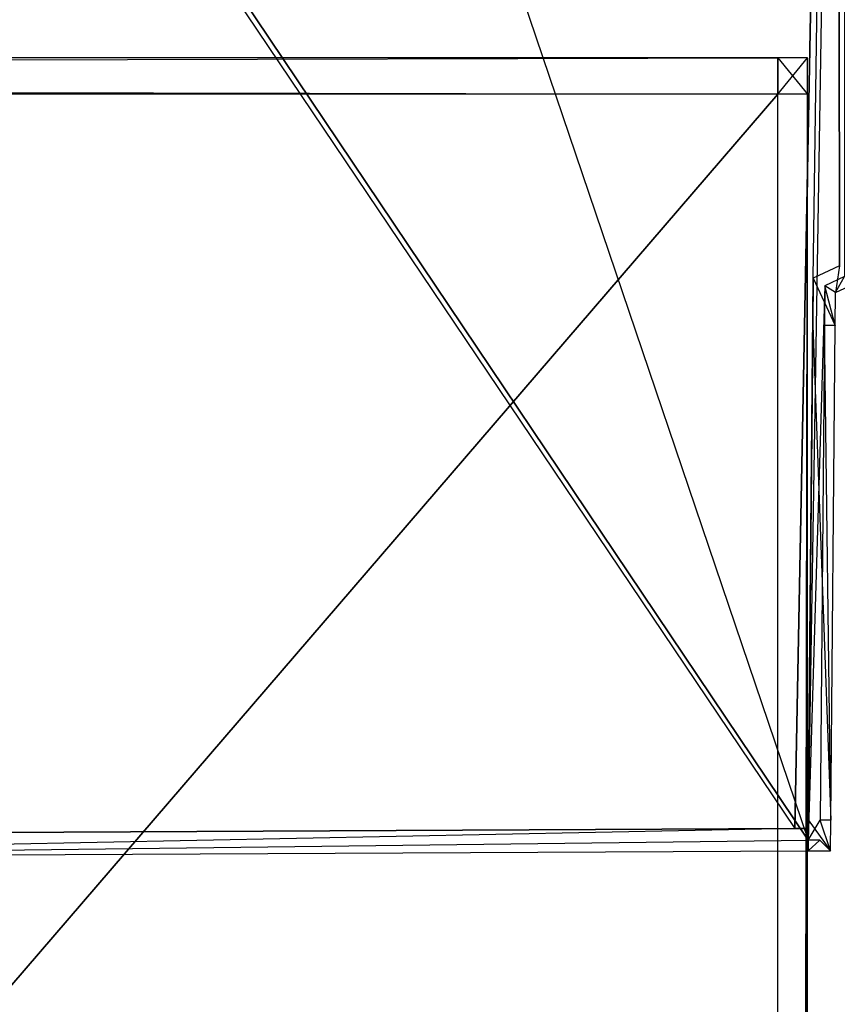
# Model space of a CAD drawing. Extents: x -0.418 to 0, y -0.27 to 0.
# Tile 66 of 77: x -0.019 to -0.009, y -0.029 to -0.017. Entities that reach past the tile are written whole.
import ezdxf

# ---------------------------------------------------------------- set-up
doc = ezdxf.new("R2010")
doc.units = 0
for name, color, linetype in [('L12_KORPUS2_0___REPLACEMTFOREMP', 7, 'CONTINUOUS'), ('L17_KORPUS1_1___REPLACEMTFOREMP', 7, 'CONTINUOUS'), ('L18_KORPUS1_0___REPLACEMTFOREMP', 7, 'CONTINUOUS'), ('L6_EMO_FKT_RE_1___REPLACEMTFORE', 7, 'CONTINUOUS')]:
    doc.layers.add(name, color=color, linetype=linetype)

msp = doc.modelspace()

# ---------------------------------------------------------------- linework, layer by layer
at = {"layer": 'L12_KORPUS2_0___REPLACEMTFOREMP', "color": 250}
for points, invisible_edges in [([(-0.009662, -0.017547, 0.006761), (-0.209002, -0.018003, 0.006761), (-0.209002, -0.017547, 0.006761), (-0.009662, -0.017547, 0.006761)], 13), ([(-0.209002, -0.018003, 0.006761), (-0.009662, -0.017547, 0.006761), (-0.009662, -0.018003, 0.006761), (-0.209002, -0.018003, 0.006761)], 14), ([(-0.209002, -0.017547, 0.022137), (-0.009662, -0.017547, 0.021908), (-0.209002, -0.017547, 0.021908), (-0.209002, -0.017547, 0.022137)], 13), ([(-0.009662, -0.017547, 0.021908), (-0.209002, -0.017547, 0.022137), (-0.009662, -0.017547, 0.022137), (-0.009662, -0.017547, 0.021908)], 14), ([(-0.209002, -0.017547, 0.021908), (-0.009662, -0.017547, 0.006907), (-0.209002, -0.017547, 0.006907), (-0.209002, -0.017547, 0.021908)], 13), ([(-0.009662, -0.017547, 0.006907), (-0.209002, -0.017547, 0.021908), (-0.009662, -0.017547, 0.021908), (-0.009662, -0.017547, 0.006907)], 14), ([(-0.209002, -0.017547, 0.006907), (-0.009662, -0.017547, 0.006761), (-0.209002, -0.017547, 0.006761), (-0.209002, -0.017547, 0.006907)], 13), ([(-0.009662, -0.017547, 0.006761), (-0.209002, -0.017547, 0.006907), (-0.009662, -0.017547, 0.006907), (-0.009662, -0.017547, 0.006761)], 14), ([(-0.009662, -0.018003, 0.022137), (-0.209002, -0.017547, 0.022137), (-0.209002, -0.018003, 0.022137), (-0.009662, -0.018003, 0.022137)], 13), ([(-0.209002, -0.017547, 0.022137), (-0.009662, -0.018003, 0.022137), (-0.009662, -0.017547, 0.022137), (-0.209002, -0.017547, 0.022137)], 14), ([(-0.00929, -0.017547, 0.006761), (-0.009662, -0.018003, 0.006761), (-0.009662, -0.017547, 0.006761), (-0.00929, -0.017547, 0.006761)], 13), ([(-0.009662, -0.018003, 0.006761), (-0.00929, -0.017547, 0.006761), (-0.00929, -0.018003, 0.006761), (-0.009662, -0.018003, 0.006761)], 14), ([(-0.009662, -0.017547, 0.022137), (-0.00929, -0.017547, 0.021908), (-0.009662, -0.017547, 0.021908), (-0.009662, -0.017547, 0.022137)], 13), ([(-0.00929, -0.017547, 0.021908), (-0.009662, -0.017547, 0.022137), (-0.00929, -0.017547, 0.022137), (-0.00929, -0.017547, 0.021908)], 14), ([(-0.009662, -0.017547, 0.021908), (-0.00929, -0.017547, 0.006907), (-0.009662, -0.017547, 0.006907), (-0.009662, -0.017547, 0.021908)], 13), ([(-0.00929, -0.017547, 0.006907), (-0.009662, -0.017547, 0.021908), (-0.00929, -0.017547, 0.021908), (-0.00929, -0.017547, 0.006907)], 14), ([(-0.009662, -0.017547, 0.006907), (-0.00929, -0.017547, 0.006761), (-0.009662, -0.017547, 0.006761), (-0.009662, -0.017547, 0.006907)], 13), ([(-0.00929, -0.017547, 0.006761), (-0.009662, -0.017547, 0.006907), (-0.00929, -0.017547, 0.006907), (-0.00929, -0.017547, 0.006761)], 14), ([(-0.00929, -0.018003, 0.022137), (-0.009662, -0.017547, 0.022137), (-0.009662, -0.018003, 0.022137), (-0.00929, -0.018003, 0.022137)], 13), ([(-0.009662, -0.017547, 0.022137), (-0.00929, -0.018003, 0.022137), (-0.00929, -0.017547, 0.022137), (-0.009662, -0.017547, 0.022137)], 14), ([(-0.00929, -0.017547, 0.006761), (-0.00929, -0.018003, 0.006907), (-0.00929, -0.018003, 0.006761), (-0.00929, -0.017547, 0.006761)], 13), ([(-0.00929, -0.018003, 0.006907), (-0.00929, -0.017547, 0.006761), (-0.00929, -0.017547, 0.006907), (-0.00929, -0.018003, 0.006907)], 14), ([(-0.00929, -0.017547, 0.006907), (-0.00929, -0.018003, 0.021908), (-0.00929, -0.018003, 0.006907), (-0.00929, -0.017547, 0.006907)], 13), ([(-0.00929, -0.018003, 0.021908), (-0.00929, -0.017547, 0.006907), (-0.00929, -0.017547, 0.021908), (-0.00929, -0.018003, 0.021908)], 14), ([(-0.00929, -0.017547, 0.021908), (-0.00929, -0.018003, 0.022137), (-0.00929, -0.018003, 0.021908), (-0.00929, -0.017547, 0.021908)], 13), ([(-0.00929, -0.018003, 0.022137), (-0.00929, -0.017547, 0.021908), (-0.00929, -0.017547, 0.022137), (-0.00929, -0.018003, 0.022137)], 14), ([(-0.009662, -0.018003, 0.006761), (-0.209002, -0.249663, 0.006761), (-0.209002, -0.018003, 0.006761), (-0.009662, -0.018003, 0.006761)], 13), ([(-0.209002, -0.249663, 0.006761), (-0.009662, -0.018003, 0.006761), (-0.009662, -0.249663, 0.006761), (-0.209002, -0.249663, 0.006761)], 14), ([(-0.209002, -0.249663, 0.022137), (-0.009662, -0.018003, 0.022137), (-0.209002, -0.018003, 0.022137), (-0.209002, -0.249663, 0.022137)], 13), ([(-0.009662, -0.018003, 0.022137), (-0.209002, -0.249663, 0.022137), (-0.009662, -0.249663, 0.022137), (-0.009662, -0.018003, 0.022137)], 14), ([(-0.00929, -0.018003, 0.006761), (-0.009662, -0.249663, 0.006761), (-0.009662, -0.018003, 0.006761), (-0.00929, -0.018003, 0.006761)], 13), ([(-0.009662, -0.249663, 0.006761), (-0.00929, -0.018003, 0.006761), (-0.00929, -0.249663, 0.006761), (-0.009662, -0.249663, 0.006761)], 14), ([(-0.009662, -0.249663, 0.022137), (-0.00929, -0.018003, 0.022137), (-0.009662, -0.018003, 0.022137), (-0.009662, -0.249663, 0.022137)], 13), ([(-0.00929, -0.018003, 0.022137), (-0.009662, -0.249663, 0.022137), (-0.00929, -0.249663, 0.022137), (-0.00929, -0.018003, 0.022137)], 14), ([(-0.00929, -0.018003, 0.006761), (-0.00929, -0.249663, 0.006907), (-0.00929, -0.249663, 0.006761), (-0.00929, -0.018003, 0.006761)], 13), ([(-0.00929, -0.249663, 0.006907), (-0.00929, -0.018003, 0.006761), (-0.00929, -0.018003, 0.006907), (-0.00929, -0.249663, 0.006907)], 14), ([(-0.00929, -0.018003, 0.006907), (-0.00929, -0.249663, 0.021908), (-0.00929, -0.249663, 0.006907), (-0.00929, -0.018003, 0.006907)], 13), ([(-0.00929, -0.249663, 0.021908), (-0.00929, -0.018003, 0.006907), (-0.00929, -0.018003, 0.021908), (-0.00929, -0.249663, 0.021908)], 14), ([(-0.00929, -0.018003, 0.021908), (-0.00929, -0.249663, 0.022137), (-0.00929, -0.249663, 0.021908), (-0.00929, -0.018003, 0.021908)], 13), ([(-0.00929, -0.249663, 0.022137), (-0.00929, -0.018003, 0.021908), (-0.00929, -0.018003, 0.022137), (-0.00929, -0.249663, 0.022137)], 14)]:
    msp.add_3dface(points, dxfattribs=dict(at, invisible_edges=invisible_edges))
at = {"layer": 'L17_KORPUS1_1___REPLACEMTFOREMP', "color": 8}
for points, invisible_edges in [([(-0.209002, -0.000749), (-0.000908, -0.269344), (-0.209002, -0.269344), (-0.209002, -0.000749)], 13), ([(-0.000908, -0.269344), (-0.209002, -0.000749), (-0.000912, -0.000749), (-0.000908, -0.269344)], 10), ([(-0.000908, -0.269343, 0.007694), (-0.209002, -0.00075, 0.007694), (-0.209002, -0.269343, 0.007694), (-0.000908, -0.269343, 0.007694)], 13), ([(-0.209002, -0.00075, 0.007694), (-0.000908, -0.269343, 0.007694), (-0.000912, -0.00075, 0.007694), (-0.209002, -0.00075, 0.007694)], 10)]:
    msp.add_3dface(points, dxfattribs=dict(at, invisible_edges=invisible_edges))
at = {"layer": 'L18_KORPUS1_0___REPLACEMTFOREMP', "color": 8}
for points, invisible_edges in [([(-0.000908, -0.269344, 1.516), (-0.209002, -0.000749, 1.516), (-0.209002, -0.269344, 1.516), (-0.000908, -0.269344, 1.516)], 13), ([(-0.209002, -0.000749, 1.516), (-0.000908, -0.269344, 1.516), (-0.000912, -0.000749, 1.516), (-0.209002, -0.000749, 1.516)], 10), ([(-0.209002, -0.00075, 1.508306), (-0.000908, -0.269343, 1.508306), (-0.209002, -0.269343, 1.508306), (-0.209002, -0.00075, 1.508306)], 13), ([(-0.000908, -0.269343, 1.508306), (-0.209002, -0.00075, 1.508306), (-0.000912, -0.00075, 1.508306), (-0.000908, -0.269343, 1.508306)], 10)]:
    msp.add_3dface(points, dxfattribs=dict(at, invisible_edges=invisible_edges))
at = {"layer": 'L6_EMO_FKT_RE_1___REPLACEMTFORE', "color": 8}
for points, invisible_edges in [([(-0.028135, -0.027492, 0.007703), (-0.027611, -0.000135, 0.007703), (-0.00928, -0.027399, 0.007703), (-0.028135, -0.027492, 0.007703)], 13), ([(-0.00928, -0.027399, 0.007703), (-0.027611, -0.000135, 0.007703), (-0.018523, -0.000135, 0.007703), (-0.00928, -0.027399, 0.007703)], 10), ([(-0.00928, -0.027399, 0.007703), (-0.018523, -0.000135, 0.007703), (-0.008837, -0.000135, 0.007703), (-0.00928, -0.027399, 0.007703)], 13), ([(-0.00928, -0.027399, 0.007703), (-0.008837, -0.000135, 0.007703), (-0.009071, -0.020416, 0.007703), (-0.00928, -0.027399, 0.007703)], 10), ([(-0.009071, -0.020416, 0.007703), (-0.008837, -0.000135, 0.007703), (-0.008821, -0.020301, 0.007703), (-0.009071, -0.020416, 0.007703)], 9), ([(-0.027611, -0.000284, 1.508317), (-0.028136, -0.027343, 1.508317), (-0.009448, -0.02725, 1.508317), (-0.027611, -0.000284, 1.508317)], 13), ([(-0.027611, -0.000284, 1.508317), (-0.009448, -0.02725, 1.508317), (-0.018523, -0.000284, 1.508317), (-0.027611, -0.000284, 1.508317)], 10), ([(-0.018523, -0.000284, 1.508317), (-0.009448, -0.02725, 1.508317), (-0.008928, -0.000284, 1.508317), (-0.018523, -0.000284, 1.508317)], 13), ([(-0.008928, -0.000284, 1.508317), (-0.009448, -0.02725, 1.508317), (-0.009219, -0.020321, 1.508317), (-0.008928, -0.000284, 1.508317)], 10), ([(-0.008928, -0.000284, 1.508317), (-0.009219, -0.020321, 1.508317), (-0.008884, -0.020165, 1.508317), (-0.008928, -0.000284, 1.508317)], 11), ([(-0.008928, -0.000284, 1.508317), (-0.008884, -0.020165, 1.508317), (-0.008678, -0.000284, 1.508317), (-0.008928, -0.000284, 1.508317)], 14), ([(-0.008936, -0.020503, 1.508317), (-0.008884, -0.020165, 1.508317), (-0.009219, -0.020321, 1.508317), (-0.008936, -0.020503, 1.508317)], 13), ([(-0.008884, -0.020165, 1.508317), (-0.008936, -0.020503, 1.508317), (-0.008764, -0.020423, 1.508317), (-0.008884, -0.020165, 1.508317)], 14), ([(-0.009219, -0.020321, 1.508317), (-0.009448, -0.02725, 1.508317), (-0.009282, -0.02725, 1.508317), (-0.009219, -0.020321, 1.508317)], 13), ([(-0.009219, -0.020321, 1.508317), (-0.009282, -0.02725, 1.508317), (-0.009281, -0.027143, 1.508317), (-0.009219, -0.020321, 1.508317)], 10), ([(-0.009219, -0.020321, 1.508317), (-0.009281, -0.027143, 1.508317), (-0.009224, -0.020915, 1.508317), (-0.009219, -0.020321, 1.508317)], 13), ([(-0.00894, -0.020918, 1.508317), (-0.009219, -0.020321, 1.508317), (-0.009224, -0.020915, 1.508317), (-0.00894, -0.020918, 1.508317)], 13), ([(-0.009219, -0.020321, 1.508317), (-0.00894, -0.020918, 1.508317), (-0.008936, -0.020503, 1.508317), (-0.009219, -0.020321, 1.508317)], 14), ([(-0.008821, -0.020301, 0.007703), (-0.008936, -0.020503, 0.007703), (-0.009071, -0.020416, 0.007703), (-0.008821, -0.020301, 0.007703)], 13), ([(-0.008936, -0.020503, 0.007703), (-0.008821, -0.020301, 0.007703), (-0.008764, -0.020423, 0.007703), (-0.008936, -0.020503, 0.007703)], 14), ([(-0.00928, -0.027399, 0.007703), (-0.009071, -0.020416, 0.007703), (-0.009131, -0.027144, 0.007703), (-0.00928, -0.027399, 0.007703)], 13), ([(-0.009131, -0.027144, 0.007703), (-0.009071, -0.020416, 0.007703), (-0.009075, -0.020916, 0.007703), (-0.009131, -0.027144, 0.007703)], 15), ([(-0.009071, -0.020416, 0.007703), (-0.00894, -0.020918, 0.007703), (-0.009075, -0.020916, 0.007703), (-0.009071, -0.020416, 0.007703)], 13), ([(-0.00894, -0.020918, 0.007703), (-0.009071, -0.020416, 0.007703), (-0.008936, -0.020503, 0.007703), (-0.00894, -0.020918, 0.007703)], 14), ([(-0.008764, -0.020423, 0.007915), (-0.008936, -0.020503, 0.007703), (-0.008764, -0.020423, 0.007703), (-0.008764, -0.020423, 0.007915)], 13), ([(-0.008936, -0.020503, 0.007703), (-0.008764, -0.020423, 0.007915), (-0.008936, -0.020503, 0.007915), (-0.008936, -0.020503, 0.007703)], 14), ([(-0.008764, -0.020423, 1.507512), (-0.008936, -0.020503, 0.007915), (-0.008764, -0.020423, 0.007915), (-0.008764, -0.020423, 1.507512)], 13), ([(-0.008936, -0.020503, 0.007915), (-0.008764, -0.020423, 1.507512), (-0.008936, -0.020503, 1.507512), (-0.008936, -0.020503, 0.007915)], 14), ([(-0.008764, -0.020423, 1.508317), (-0.008936, -0.020503, 1.507512), (-0.008764, -0.020423, 1.507512), (-0.008764, -0.020423, 1.508317)], 13), ([(-0.008936, -0.020503, 1.507512), (-0.008764, -0.020423, 1.508317), (-0.008936, -0.020503, 1.508317), (-0.008936, -0.020503, 1.507512)], 14), ([(-0.008936, -0.020503, 0.007703), (-0.00894, -0.020918, 0.007915), (-0.00894, -0.020918, 0.007703), (-0.008936, -0.020503, 0.007703)], 13), ([(-0.00894, -0.020918, 0.007915), (-0.008936, -0.020503, 0.007703), (-0.008936, -0.020503, 0.007915), (-0.00894, -0.020918, 0.007915)], 14), ([(-0.008936, -0.020503, 0.007915), (-0.00894, -0.020918, 1.507512), (-0.00894, -0.020918, 0.007915), (-0.008936, -0.020503, 0.007915)], 13), ([(-0.00894, -0.020918, 1.507512), (-0.008936, -0.020503, 0.007915), (-0.008936, -0.020503, 1.507512), (-0.00894, -0.020918, 1.507512)], 14), ([(-0.008936, -0.020503, 1.507512), (-0.00894, -0.020918, 1.508317), (-0.00894, -0.020918, 1.507512), (-0.008936, -0.020503, 1.507512)], 13), ([(-0.00894, -0.020918, 1.508317), (-0.008936, -0.020503, 1.507512), (-0.008936, -0.020503, 1.508317), (-0.00894, -0.020918, 1.508317)], 14), ([(-0.008996, -0.027145, 1.508317), (-0.009224, -0.020915, 1.508317), (-0.009281, -0.027143, 1.508317), (-0.008996, -0.027145, 1.508317)], 13), ([(-0.009224, -0.020915, 1.508317), (-0.008996, -0.027145, 1.508317), (-0.00894, -0.020918, 1.508317), (-0.009224, -0.020915, 1.508317)], 14), ([(-0.009075, -0.020916, 0.007703), (-0.008996, -0.027145, 0.007703), (-0.009131, -0.027144, 0.007703), (-0.009075, -0.020916, 0.007703)], 13), ([(-0.008996, -0.027145, 0.007703), (-0.009075, -0.020916, 0.007703), (-0.00894, -0.020918, 0.007703), (-0.008996, -0.027145, 0.007703)], 14), ([(-0.00894, -0.020918, 0.007703), (-0.008996, -0.027145, 0.007915), (-0.008996, -0.027145, 0.007703), (-0.00894, -0.020918, 0.007703)], 13), ([(-0.008996, -0.027145, 0.007915), (-0.00894, -0.020918, 0.007703), (-0.00894, -0.020918, 0.007915), (-0.008996, -0.027145, 0.007915)], 14), ([(-0.00894, -0.020918, 0.007915), (-0.008996, -0.027145, 1.507512), (-0.008996, -0.027145, 0.007915), (-0.00894, -0.020918, 0.007915)], 13), ([(-0.008996, -0.027145, 1.507512), (-0.00894, -0.020918, 0.007915), (-0.00894, -0.020918, 1.507512), (-0.008996, -0.027145, 1.507512)], 14), ([(-0.00894, -0.020918, 1.507512), (-0.008996, -0.027145, 1.508317), (-0.008996, -0.027145, 1.507512), (-0.00894, -0.020918, 1.507512)], 13), ([(-0.008996, -0.027145, 1.508317), (-0.00894, -0.020918, 1.507512), (-0.00894, -0.020918, 1.508317), (-0.008996, -0.027145, 1.508317)], 14), ([(-0.009, -0.027533, 1.508317), (-0.009281, -0.027143, 1.508317), (-0.009282, -0.02725, 1.508317), (-0.009, -0.027533, 1.508317)], 13), ([(-0.009281, -0.027143, 1.508317), (-0.009, -0.027533, 1.508317), (-0.008996, -0.027145, 1.508317), (-0.009281, -0.027143, 1.508317)], 14), ([(-0.00928, -0.027399, 0.007703), (-0.009131, -0.027144, 0.007703), (-0.009133, -0.027398, 0.007703), (-0.00928, -0.027399, 0.007703)], 10), ([(-0.009131, -0.027144, 0.007703), (-0.009, -0.027533, 0.007703), (-0.009133, -0.027398, 0.007703), (-0.009131, -0.027144, 0.007703)], 13), ([(-0.009, -0.027533, 0.007703), (-0.009131, -0.027144, 0.007703), (-0.008996, -0.027145, 0.007703), (-0.009, -0.027533, 0.007703)], 14), ([(-0.008996, -0.027145, 0.007703), (-0.009, -0.027533, 0.007915), (-0.009, -0.027533, 0.007703), (-0.008996, -0.027145, 0.007703)], 13), ([(-0.009, -0.027533, 0.007915), (-0.008996, -0.027145, 0.007703), (-0.008996, -0.027145, 0.007915), (-0.009, -0.027533, 0.007915)], 14), ([(-0.008996, -0.027145, 0.007915), (-0.009, -0.027533, 1.507512), (-0.009, -0.027533, 0.007915), (-0.008996, -0.027145, 0.007915)], 13), ([(-0.009, -0.027533, 1.507512), (-0.008996, -0.027145, 0.007915), (-0.008996, -0.027145, 1.507512), (-0.009, -0.027533, 1.507512)], 14), ([(-0.008996, -0.027145, 1.507512), (-0.009, -0.027533, 1.508317), (-0.009, -0.027533, 1.507512), (-0.008996, -0.027145, 1.507512)], 13), ([(-0.009, -0.027533, 1.508317), (-0.008996, -0.027145, 1.507512), (-0.008996, -0.027145, 1.508317), (-0.009, -0.027533, 1.508317)], 14), ([(-0.028135, -0.027627, 1.508317), (-0.009448, -0.02725, 1.508317), (-0.028136, -0.027343, 1.508317), (-0.028135, -0.027627, 1.508317)], 13), ([(-0.009448, -0.02725, 1.508317), (-0.028135, -0.027627, 1.508317), (-0.00928, -0.027534, 1.508317), (-0.009448, -0.02725, 1.508317)], 14), ([(-0.00928, -0.027534, 1.508317), (-0.009282, -0.02725, 1.508317), (-0.009448, -0.02725, 1.508317), (-0.00928, -0.027534, 1.508317)], 13), ([(-0.009282, -0.02725, 1.508317), (-0.00928, -0.027534, 1.508317), (-0.009, -0.027533, 1.508317), (-0.009282, -0.02725, 1.508317)], 14), ([(-0.00928, -0.027399, 0.007703), (-0.028135, -0.027627, 0.007703), (-0.028135, -0.027492, 0.007703), (-0.00928, -0.027399, 0.007703)], 13), ([(-0.028135, -0.027627, 0.007703), (-0.00928, -0.027399, 0.007703), (-0.00928, -0.027534, 0.007703), (-0.028135, -0.027627, 0.007703)], 14), ([(-0.009133, -0.027398, 0.007703), (-0.00928, -0.027534, 0.007703), (-0.00928, -0.027399, 0.007703), (-0.009133, -0.027398, 0.007703)], 13), ([(-0.00928, -0.027534, 0.007703), (-0.009133, -0.027398, 0.007703), (-0.009, -0.027533, 0.007703), (-0.00928, -0.027534, 0.007703)], 14), ([(-0.00928, -0.027534, 0.007915), (-0.028135, -0.027627, 0.007703), (-0.00928, -0.027534, 0.007703), (-0.00928, -0.027534, 0.007915)], 13), ([(-0.028135, -0.027627, 0.007703), (-0.00928, -0.027534, 0.007915), (-0.028135, -0.027627, 0.007915), (-0.028135, -0.027627, 0.007703)], 14), ([(-0.00928, -0.027534, 1.507512), (-0.028135, -0.027627, 0.007915), (-0.00928, -0.027534, 0.007915), (-0.00928, -0.027534, 1.507512)], 13), ([(-0.028135, -0.027627, 0.007915), (-0.00928, -0.027534, 1.507512), (-0.028135, -0.027627, 1.507512), (-0.028135, -0.027627, 0.007915)], 14), ([(-0.00928, -0.027534, 1.508317), (-0.028135, -0.027627, 1.507512), (-0.00928, -0.027534, 1.507512), (-0.00928, -0.027534, 1.508317)], 13), ([(-0.028135, -0.027627, 1.507512), (-0.00928, -0.027534, 1.508317), (-0.028135, -0.027627, 1.508317), (-0.028135, -0.027627, 1.507512)], 14), ([(-0.009, -0.027533, 0.007915), (-0.00928, -0.027534, 0.007703), (-0.009, -0.027533, 0.007703), (-0.009, -0.027533, 0.007915)], 13), ([(-0.00928, -0.027534, 0.007703), (-0.009, -0.027533, 0.007915), (-0.00928, -0.027534, 0.007915), (-0.00928, -0.027534, 0.007703)], 14), ([(-0.009, -0.027533, 1.507512), (-0.00928, -0.027534, 0.007915), (-0.009, -0.027533, 0.007915), (-0.009, -0.027533, 1.507512)], 13), ([(-0.00928, -0.027534, 0.007915), (-0.009, -0.027533, 1.507512), (-0.00928, -0.027534, 1.507512), (-0.00928, -0.027534, 0.007915)], 14), ([(-0.009, -0.027533, 1.508317), (-0.00928, -0.027534, 1.507512), (-0.009, -0.027533, 1.507512), (-0.009, -0.027533, 1.508317)], 13), ([(-0.00928, -0.027534, 1.507512), (-0.009, -0.027533, 1.508317), (-0.00928, -0.027534, 1.508317), (-0.00928, -0.027534, 1.507512)], 14)]:
    msp.add_3dface(points, dxfattribs=dict(at, invisible_edges=invisible_edges))

doc.saveas('drawing.dxf')
